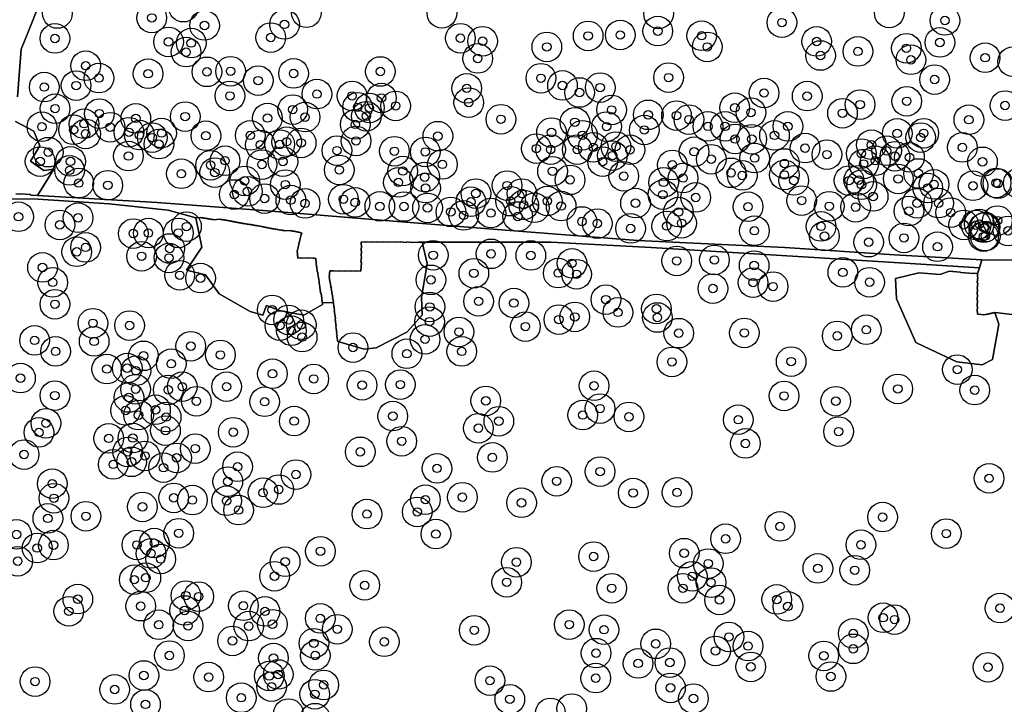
# Model space of a CAD drawing. Header units: inches. Extents: x 128668 to 131679, y 413272 to 413787.
# Tile 61 of 116: x 130219 to 130335, y 413429 to 413509. Entities that reach past the tile are written whole.
import ezdxf

# ---------------------------------------------------------------- set-up
doc = ezdxf.new("R2010")
doc.units = ezdxf.units.IN
doc.header["$MEASUREMENT"] = 0
doc.header["$PDMODE"] = 33
doc.header["$PDSIZE"] = -3
for name, color, linetype in [('Niet gedetecteerde gebieden (D-gebied) (ca. 44.659 m2)', 1, 'Continuous'), ('Significante objecten binnen onderzoeksgebied', 3, 'Continuous'), ('Veiligheidsmarge objecten d.d. 230531', 6, 'Continuous'), ('Verstoorde gebieden (C-gebied) (ca. 90.096 m2)', 40, 'Continuous'), ('Vrijgegeven gebieden (A+B gebied) (ca. 609.035 m2)', 3, 'Continuous')]:
    doc.layers.add(name, color=color, linetype=linetype)

msp = doc.modelspace()

# ---------------------------------------------------------------- linework, layer by layer
at = {"layer": 'Niet gedetecteerde gebieden (D-gebied) (ca. 44.659 m2)'}
for points in [[(130218.04, 413488.86, 0), (130218.54, 413488.82, 0), (130218.59, 413488.86, 0), (130219.79, 413488.77, 0), (130219.83, 413488.71, 0), (130220.6, 413488.65, 0), (130234.76, 413487.81, 0), (130247.76, 413486.84, 0), (130260.21, 413485.83, 0), (130274.4, 413484.69, 0), (130291.5, 413483.34, 0), (130308.85, 413482.49, 0), (130321.81, 413481.65, 0), (130332.12, 413481.07, 0), (130331.85, 413480.11, 0), (130312.94, 413481.27, 0), (130293.06, 413482.49, 0), (130281.24, 413483.13, 0), (130266.04, 413483.12, 0), (130265.84, 413483.13, 0), (130265.57, 413483.15, 0), (130265.52, 413483.11, 0), (130264.92, 413483.15, 0), (130264.86, 413483.11, 0), (130264.22, 413483.16, 0), (130264.16, 413483.11, 0), (130263.51, 413483.16, 0), (130263.46, 413483.12, 0), (130262.86, 413483.16, 0), (130262.81, 413483.12, 0), (130262.16, 413483.17, 0), (130262.11, 413483.12, 0), (130261.46, 413483.17, 0), (130261.41, 413483.13, 0), (130260.81, 413483.17, 0), (130260.75, 413483.13, 0), (130260.11, 413483.18, 0), (130260.05, 413483.13, 0), (130259.4, 413483.18, 0), (130259.35, 413483.14, 0), (130258.9, 413483.17, 0), (130258.85, 413483.13, 0), (130258.82, 413482.83, 0), (130258.87, 413482.77, 0), (130258.82, 413482.13, 0), (130258.87, 413482.07, 0), (130258.82, 413481.47, 0), (130258.87, 413481.42, 0), (130258.81, 413480.77, 0), (130258.86, 413480.72, 0), (130258.78, 413479.72, 0), (130258.28, 413479.76, 0), (130258.23, 413479.72, 0), (130257.63, 413479.76, 0), (130257.58, 413479.72, 0), (130256.93, 413479.77, 0), (130256.88, 413479.72, 0), (130256.23, 413479.77, 0), (130256.18, 413479.73, 0), (130255.58, 413479.77, 0), (130255.12, 413479.76, 0), (130255.07, 413479.01, 0), (130255.11, 413478.96, 0), (130255.09, 413478.66, 0), (130255.13, 413478.6, 0), (130255.13, 413478.5, 0), (130255.17, 413478.45, 0), (130255.16, 413478.3, 0), (130255.21, 413478.25, 0), (130255.2, 413478.15, 0), (130255.25, 413478.09, 0), (130255.23, 413477.94, 0), (130255.28, 413477.89, 0), (130255.27, 413477.79, 0), (130255.32, 413477.74, 0), (130255.31, 413477.59, 0), (130255.35, 413477.53, 0), (130255.34, 413477.38, 0), (130255.39, 413477.33, 0), (130255.37, 413477.13, 0), (130255.42, 413477.08, 0), (130255.4, 413476.93, 0), (130255.45, 413476.87, 0), (130255.44, 413476.72, 0), (130255.49, 413476.67, 0), (130255.47, 413476.47, 0), (130255.52, 413476.42, 0), (130255.5, 413476.27, 0), (130255.55, 413476.21, 0), (130255.53, 413476.01, 0), (130254.27, 413475.98, 0), (130254.22, 413476.02, 0), (130254.17, 413476.87, 0), (130254.11, 413476.92, 0), (130254.1, 413477.12, 0), (130254.05, 413477.16, 0), (130254.04, 413477.31, 0), (130253.99, 413477.36, 0), (130253.95, 413477.96, 0), (130253.9, 413478.01, 0), (130253.85, 413478.8, 0), (130253.79, 413478.85, 0), (130253.77, 413479.25, 0), (130253.72, 413479.3, 0), (130253.7, 413479.6, 0), (130253.64, 413479.64, 0), (130253.61, 413480.19, 0), (130253.56, 413480.24, 0), (130253.5, 413481.19, 0), (130253.44, 413481.23, 0), (130253.24, 413481.22, 0), (130253.19, 413481.27, 0), (130252.54, 413481.23, 0), (130252.49, 413481.27, 0), (130251.74, 413481.23, 0), (130251.69, 413481.27, 0), (130251.34, 413481.25, 0), (130251.29, 413482.1, 0), (130251.33, 413482.15, 0), (130251.33, 413482.25, 0), (130251.37, 413482.31, 0), (130251.37, 413482.41, 0), (130251.41, 413482.46, 0), (130251.41, 413482.61, 0), (130251.45, 413482.66, 0), (130251.45, 413482.76, 0), (130251.49, 413482.82, 0), (130251.48, 413482.97, 0), (130251.53, 413483.02, 0), (130251.52, 413483.12, 0), (130251.57, 413483.17, 0), (130251.56, 413483.27, 0), (130251.61, 413483.32, 0), (130251.6, 413483.42, 0), (130251.65, 413483.48, 0), (130251.64, 413483.63, 0), (130251.69, 413483.68, 0), (130251.68, 413483.78, 0), (130251.73, 413483.83, 0), (130251.72, 413483.93, 0), (130251.77, 413483.98, 0), (130251.76, 413484.08, 0), (130251.81, 413484.14, 0), (130251.81, 413484.19, 0), (130251.75, 413484.23, 0), (130251.7, 413484.23, 0), (130251.65, 413484.28, 0), (130251.55, 413484.27, 0), (130251.5, 413484.32, 0), (130251.35, 413484.31, 0), (130251.3, 413484.36, 0), (130251.2, 413484.35, 0), (130251.14, 413484.4, 0), (130250.99, 413484.39, 0), (130250.94, 413484.43, 0), (130250.74, 413484.42, 0), (130250.69, 413484.47, 0), (130250.54, 413484.46, 0), (130250.49, 413484.51, 0), (130249.79, 413484.46, 0), (130249.73, 413484.51, 0), (130249.58, 413484.5, 0), (130249.53, 413484.55, 0), (130249.38, 413484.54, 0), (130249.33, 413484.58, 0), (130249.18, 413484.57, 0), (130249.13, 413484.62, 0), (130248.98, 413484.61, 0), (130248.92, 413484.66, 0), (130248.77, 413484.65, 0), (130248.72, 413484.7, 0), (130248.57, 413484.69, 0), (130248.52, 413484.73, 0), (130248.37, 413484.72, 0), (130248.31, 413484.77, 0), (130248.17, 413484.76, 0), (130248.11, 413484.81, 0), (130247.96, 413484.8, 0), (130247.91, 413484.85, 0), (130247.76, 413484.84, 0), (130247.71, 413484.88, 0), (130247.58, 413484.88, 0), (130247.55, 413484.88, 0), (130247.5, 413484.92, 0), (130247.4, 413484.91, 0), (130247.33, 413484.93, 0), (130247.3, 413484.96, 0), (130247.23, 413484.95, 0), (130247.12, 413484.98, 0), (130247.1, 413485, 0), (130247.05, 413484.99, 0), (130246.91, 413485.02, 0), (130246.9, 413485.03, 0), (130246.87, 413485.03, 0), (130246.69, 413485.07, 0), (130246.54, 413485.06, 0), (130246.49, 413485.11, 0), (130246.29, 413485.1, 0), (130246.24, 413485.14, 0), (130246.09, 413485.13, 0), (130246.04, 413485.18, 0), (130245.89, 413485.17, 0), (130245.83, 413485.22, 0), (130245.63, 413485.21, 0), (130245.58, 413485.25, 0), (130245.43, 413485.24, 0), (130245.38, 413485.29, 0), (130245.23, 413485.28, 0), (130245.17, 413485.33, 0), (130245.02, 413485.32, 0), (130244.97, 413485.36, 0), (130244.82, 413485.36, 0), (130244.77, 413485.4, 0), (130244.62, 413485.39, 0), (130244.57, 413485.44, 0), (130244.42, 413485.43, 0), (130244.36, 413485.48, 0), (130244.21, 413485.47, 0), (130244.16, 413485.51, 0), (130244.01, 413485.5, 0), (130243.96, 413485.55, 0), (130243.81, 413485.54, 0), (130243.76, 413485.59, 0), (130243.61, 413485.58, 0), (130243.55, 413485.63, 0), (130243.4, 413485.62, 0), (130243.35, 413485.66, 0), (130243.2, 413485.65, 0), (130243.15, 413485.7, 0), (130243, 413485.69, 0), (130242.94, 413485.74, 0), (130242.74, 413485.73, 0), (130242.69, 413485.77, 0), (130242.49, 413485.76, 0), (130242.44, 413485.81, 0), (130242.24, 413485.8, 0), (130242.19, 413485.84, 0), (130241.34, 413485.79, 0), (130241.29, 413485.84, 0), (130241.14, 413485.83, 0), (130241.08, 413485.87, 0), (130240.93, 413485.86, 0), (130240.88, 413485.91, 0), (130240.73, 413485.9, 0), (130240.68, 413485.95, 0), (130240.48, 413485.94, 0), (130240.42, 413485.98, 0), (130240.23, 413485.97, 0), (130240.17, 413486.02, 0), (130239.97, 413486, 0), (130239.92, 413486.05, 0), (130239.33, 413486.01, 0), (130236.04, 413486.92, 0), (130229.07, 413487.68, 0), (130220.71, 413488.22, 0), (130212.91, 413488.24, 0)], [(130335.7, 413474.6, 0), (130333.67, 413474.83, 0), (130333.62, 413474.83, 0), (130333.57, 413474.78, 0), (130333.42, 413474.8, 0), (130333.37, 413474.75, 0), (130333.27, 413474.76, 0), (130333.21, 413474.71, 0), (130333.06, 413474.72, 0), (130333.01, 413474.68, 0), (130332.91, 413474.68, 0), (130332.86, 413474.64, 0), (130332.71, 413474.65, 0), (130332.65, 413474.6, 0), (130332.55, 413474.61, 0), (130332.5, 413474.57, 0), (130331.6, 413474.64, 0), (130331.62, 413474.89, 0), (130331.58, 413474.94, 0), (130331.62, 413475.54, 0), (130331.58, 413475.59, 0), (130331.63, 413476.24, 0), (130331.58, 413476.29, 0), (130331.63, 413476.94, 0), (130331.59, 413476.99, 0), (130331.63, 413477.59, 0), (130331.59, 413477.65, 0), (130331.64, 413478.29, 0), (130331.59, 413478.35, 0), (130331.64, 413479, 0), (130331.6, 413479.05, 0), (130331.62, 413479.4, 0), (130332.12, 413481.07, 0), (130340.12, 413480.96, 0)]]:
    msp.add_polyline3d(points, dxfattribs=at)
at = {"layer": 'Significante objecten binnen onderzoeksgebied'}
for p in [(130234.11, 413509.63), (130308.52, 413509.07), (130327.77, 413509.33), (130240.34, 413508.74), (130249.79, 413508.86), (130293.86, 413508.07), (130222.68, 413507.2), (130236.09, 413506.8), (130248.16, 413507.31), (130270.55, 413507.23), (130273.18, 413506.88), (130285.64, 413507.5), (130289.43, 413507.61), (130299.04, 413507.53), (130312.62, 413506.85), (130327.17, 413506.73), (130238.16, 413505.59), (130238.77, 413506.66), (130280.76, 413506.2), (130299.7, 413506.2), (130317.49, 413505.67), (130323.21, 413506.04), (130272.6, 413504.84), (130313.08, 413505.19), (130323.75, 413504.68), (130332.51, 413504.93), (130226.31, 413503.98), (130240.63, 413503.26), (130243.42, 413503.33), (130261.1, 413503.3), (130227.87, 413502.52), (130233.68, 413503.04), (130246.68, 413502.22), (130250.86, 413503.07), (130280.06, 413502.5), (130295.14, 413502.58), (130326.55, 413502.35), (130221.42, 413501.46), (130225.18, 413501.63), (130271.3, 413501.31), (130282.61, 413501.65), (130287.06, 413501.4), (130243.34, 413500.41), (130253.61, 413500.63), (130257.76, 413500.41), (130261.23, 413500.17), (130284.62, 413500.82), (130306.41, 413500.76), (130311.5, 413500.39), (130323.25, 413499.78), (130222.69, 413498.91), (130250.75, 413498.8), (130258.42, 413499.07), (130259.81, 413498.99), (130262.91, 413499.23), (130271.54, 413499.63), (130288.41, 413498.76), (130302.95, 413499.02), (130317.75, 413499.39), (130334.86, 413499.28), (130227.93, 413498.32), (130232.23, 413497.76), (130238.06, 413497.97), (130247.77, 413497.8), (130252.21, 413497.91), (130259.45, 413498.02), (130275.34, 413497.66), (130292.73, 413498.18), (130296.07, 413498.09), (130297.54, 413497.62), (130304.86, 413498.44), (130315.67, 413498.36), (130330.59, 413497.6), (130221.14, 413496.78), (130224.88, 413496.42), (130226.11, 413497.13), (130229.19, 413496.71), (130258.14, 413497.05), (130284.07, 413497.3), (130287.82, 413496.79), (130292.27, 413496.39), (130299.78, 413496.81), (130301.82, 413496.82), (130309.22, 413496.81), (130226.3, 413495.93), (130231.42, 413496.12), (130232.65, 413495.79), (130234.16, 413495.49), (130235.27, 413496.03), (130240.5, 413495.71), (130245.74, 413495.75), (130258.23, 413495.1), (130267.89, 413495.66), (130281.31, 413496.09), (130284.97, 413495.77), (130302.98, 413495.32), (130304.96, 413495.3), (130307.64, 413495.75), (130322.13, 413495.99), (130324.9, 413495.5), (130325.26, 413496), (130234.96, 413494.72), (130246.93, 413494.63), (130249.22, 413494.67), (130250.04, 413495), (130251.75, 413494.86), (130255.98, 413493.95), (130279.52, 413494.19), (130281.21, 413494.08), (130284.35, 413494.07), (130286.24, 413494.34), (130288.92, 413494.43), (130290.58, 413494.05), (130311.25, 413494.25), (130319.09, 413494.65), (130320.88, 413493.93), (130329.83, 413494.33), (130221.89, 413493.77), (130231.36, 413493.31), (130242.76, 413492.76), (130262.76, 413493.88), (130266.41, 413493.8), (130288.51, 413493.36), (130298.15, 413493.82), (130300.18, 413492.94), (130305.29, 413493.07), (130313.83, 413493.48), (130317.89, 413493.6), (130319.54, 413492.76), (130321.86, 413493.29), (130323.58, 413493.16), (130220.93, 413492.66), (130224.41, 413491.62), (130224.52, 413492.68), (130241.06, 413492.23), (130247.12, 413492.31), (130249.6, 413492.66), (130256.25, 413491.67), (130268.43, 413492.33), (130287.35, 413492.65), (130295.58, 413492.27), (130308.81, 413492.43), (130318.17, 413492.38), (130332.2, 413492.63), (130237.6, 413491.22), (130241.55, 413491.36), (130263.75, 413491.54), (130266.34, 413490.82), (130281.43, 413491.51), (130283.5, 413490.5), (130289.84, 413490.93), (130296.84, 413490.71), (130302.51, 413491.33), (130303.84, 413491.02), (130308.81, 413491.08), (130309.92, 413490.43), (130316.45, 413490.41), (130317.59, 413490.46), (130322.25, 413490.61), (130324.65, 413491.25), (130225.49, 413490.12), (130228.92, 413489.86), (130245.09, 413490.38), (130249.88, 413489.94), (130263.23, 413490.2), (130266.44, 413489.52), (130276.07, 413489.82), (130294.54, 413490.2), (130317.92, 413489.92), (130325.73, 413489.54), (130326.48, 413489.96), (130331.08, 413489.8), (130333.8, 413490.13), (130334.02, 413490.07), (130243.85, 413488.77), (130245.4, 413489.13), (130247.43, 413488.29), (130250.53, 413488.11), (130256.74, 413488.21), (130272.38, 413488.88), (130277.82, 413488.88), (130294.46, 413488.75), (130298.34, 413488.42), (130319.29, 413488.54), (130252.21, 413487.72), (130258.12, 413487.84), (130261.04, 413487.37), (130263.89, 413487.35), (130266.67, 413487.19), (130271.8, 413487.92), (130276.48, 413487.98), (130278.02, 413487.54), (130279.29, 413487.2), (130280.81, 413488), (130282.45, 413487.4), (130291.23, 413487.75), (130304.52, 413487.33), (130310.85, 413488.05), (130314.11, 413487.38), (130317.22, 413487.27), (130324.48, 413487.74), (130327.02, 413487.75), (130218.38, 413486.14), (130225.41, 413486.02), (130269.43, 413486.71), (130270.94, 413486.3), (130274.16, 413486.58), (130277.33, 413486.17), (130296.3, 413486.7), (130323.51, 413486.81), (130328.45, 413486.63), (130223.26, 413485.18), (130238.21, 413484.98), (130284.9, 413485.58), (130286.72, 413485.34), (130290.65, 413484.76), (130294.92, 413485.04), (130296.67, 413485.37), (130313.14, 413485), (130329.99, 413485.18), (130331.44, 413485.15), (130331.82, 413485.27), (130332.36, 413484.84), (130332.5, 413484.91), (130333.97, 413485.69), (130231.93, 413484.16), (130233.71, 413484.22), (130237.25, 413484.23), (130305.27, 413484.49), (130313.54, 413483.85), (130322.93, 413483.64), (130332.32, 413483.8), (130332.53, 413483.86), (130335.22, 413484.47), (130226.3, 413482.52), (130236.23, 413482.39), (130318.76, 413483.14), (130326.89, 413482.6), (130225.25, 413482), (130232.91, 413481.47), (130236.14, 413481.27), (130267.34, 413481.59), (130274.17, 413481.76), (130278.87, 413481.57), (130221.21, 413480.15), (130283.73, 413480.64), (130296.1, 413480.92), (130300.54, 413481.04), (130305.24, 413480.38), (130237.41, 413479.23), (130239.87, 413478.89), (130272.14, 413479.46), (130282.11, 413479.49), (130284.27, 413479.35), (130315.71, 413479.57), (130222.41, 413478.39), (130267.07, 413478.69), (130300.37, 413477.66), (130305.11, 413478.36), (130307.47, 413477.89), (130318.87, 413478.41), (130222.68, 413475.8), (130266.95, 413475.49), (130272.7, 413476.15), (130276.87, 413475.95), (130287.73, 413476.35), (130248.33, 413475.14), (130284.06, 413474.31), (130289.16, 413474.84), (130293.7, 413475.26), (130293.81, 413474.24), (130227.16, 413473.56), (130231.49, 413473.29), (130249.24, 413473.28), (130250.26, 413473.96), (130251.76, 413473.38), (130266.91, 413473.75), (130278.23, 413473.16), (130282.18, 413473.99), (130250.6, 413472.68), (130251.87, 413471.93), (130270.38, 413472.53), (130296.33, 413472.39), (130304.08, 413472.42), (130315.05, 413472.07), (130318.48, 413472.8), (130220.28, 413471.54), (130227.31, 413471.42), (130238.72, 413470.85), (130257.87, 413470.69), (130266.38, 413471.66), (130222.76, 413470.24), (130233.13, 413469.71), (130242.21, 413469.82), (130264.23, 413469.96), (130270.71, 413470.24), (130236.41, 413468.78), (130295.53, 413468.99), (130309.61, 413469.03), (130228.8, 413468.15), (130231.21, 413468.26), (130232.24, 413467.95), (130248.36, 413467.6), (130329.23, 413468.08), (130218.61, 413467.08), (130237.71, 413466.07), (130242.95, 413466.07), (130253.23, 413466.98), (130258.95, 413466.24), (130263.46, 413466.31), (130286.33, 413466.17), (130222.67, 413465.01), (130232.2, 413465.77), (130236.06, 413465.69), (130308.77, 413464.97), (130322.2, 413465.8), (130331.28, 413465.66), (130231.41, 413464.79), (130239.38, 413464.34), (130247.44, 413464.29), (130273.55, 413464.39), (130314.88, 413464.35), (130231.02, 413463.26), (130232.55, 413462.71), (130234.55, 413463.34), (130262.57, 413462.59), (130285, 413462.72), (130287.04, 413463.48), (130221.62, 413461.74), (130235.81, 413462.48), (130250.93, 413462.01), (130275.09, 413461.99), (130290.45, 413462.5), (130303.36, 413462.17), (130220.79, 413460.67), (130235.73, 413460.88), (130243.73, 413460.69), (130272.68, 413461.16), (130315.21, 413460.76), (130229.03, 413459.96), (130231.88, 413460), (130263.62, 413459.62), (130304.2, 413459.36), (130219.03, 413458.05), (130231.27, 413458.36), (130233.3, 413457.89), (130239.25, 413458.75), (130258.73, 413458.37), (130229.57, 413456.89), (130231.72, 413457.19), (130237.05, 413457.66), (130274.33, 413457.71), (130235.5, 413456.5), (130244.25, 413456.61), (130251.13, 413455.69), (130267.79, 413456.42), (130287.05, 413456.04), (130222.36, 413454.61), (130243.09, 413454.86), (130281.92, 413454.89), (130332.98, 413455.24), (130247.25, 413453.54), (130249.1, 413453.92), (130290.96, 413453.51), (130296.13, 413453.58), (130222.56, 413452.89), (130236.7, 413452.93), (130238.91, 413452.67), (130242.95, 413452.59), (130266.42, 413452.72), (130270.79, 413453.01), (130277.77, 413452.35), (130233.01, 413451.87), (130244.36, 413451.49), (130259.52, 413451.02), (130265.46, 413451.27), (130221.84, 413450.51), (130226.34, 413450.76), (130320.41, 413450.66), (130218.15, 413448.61), (130237.29, 413448.75), (130267.66, 413448.66), (130308.3, 413449.56), (130327.92, 413448.71), (130234.41, 413447.6), (130301.87, 413448.1), (130317.85, 413447.39), (130220.58, 413447), (130222.5, 413447.35), (130232.36, 413447.37), (130234.03, 413446.37), (130254.03, 413446.62), (130296.98, 413446.4), (130218.28, 413445.45), (130235.17, 413445.71), (130249.86, 413445.39), (130277.16, 413445.33), (130286.28, 413446), (130299.82, 413445.17), (130312.76, 413444.6), (130317.11, 413444.38), (130232.05, 413443.27), (130233.41, 413443.5), (130248.61, 413443.68), (130276.02, 413442.96), (130297.93, 413443.67), (130300.15, 413442.92), (130259.26, 413442.6), (130288.42, 413442.25), (130296.83, 413442.25), (130225.38, 413440.97), (130238.14, 413441.39), (130239.65, 413441.27), (130301.15, 413440.87), (130307.91, 413440.93), (130224.31, 413439.53), (130232.81, 413440.14), (130237.98, 413439.63), (130244.93, 413440.19), (130247.48, 413439.52), (130309.22, 413440.11), (130334.27, 413439.91), (130254.01, 413438.7), (130320.47, 413438.77), (130321.82, 413438.55), (130234.93, 413437.95), (130238.4, 413437.8), (130245.56, 413437.78), (130248.36, 413438.01), (130256.02, 413437.41), (130272.19, 413437.29), (130283.41, 413437.96), (130287.51, 413437.36), (130316.94, 413436.92), (130243.65, 413436.04), (130261.57, 413435.93), (130302.26, 413436.5), (130253.25, 413435.76), (130293.62, 413435.69), (130300.68, 413434.85), (130304.52, 413435.43), (130316.94, 413435.1), (130236.19, 413434.31), (130248.48, 413434.01), (130253.42, 413434.32), (130286.57, 413434.59), (130295.29, 413433.48), (130313.46, 413434.27), (130291.54, 413433.38), (130304.84, 413432.97), (130332.85, 413432.93), (130220.33, 413431.23), (130233.18, 413431.95), (130240.83, 413431.76), (130247.98, 413431.89), (130249.04, 413432.07), (130274.04, 413431.34), (130286.53, 413431.64), (130314.3, 413431.83), (130229.73, 413430.3), (130248.26, 413430.63), (130254.41, 413430.84), (130295.36, 413430.49), (130244.68, 413429.32), (130253.36, 413429.73), (130276.39, 413429.14), (130298.07, 413429.23), (130233.37, 413428.54)]:
    msp.add_point(p, dxfattribs=at)
at = {"layer": 'Veiligheidsmarge objecten d.d. 230531', "color": 6, "linetype": 'Continuous', "lineweight": 25}
for centre in [(130222.97, 413510.15), (130237.84, 413510.9), (130252.36, 413510.24), (130268.37, 413510.18), (130293.95, 413510.1), (130321.19, 413510.22), (130234.11, 413509.63), (130308.52, 413509.07), (130327.77, 413509.33), (130240.34, 413508.74), (130249.79, 413508.86), (130293.86, 413508.07), (130222.68, 413507.2), (130236.09, 413506.8), (130238.77, 413506.66), (130248.16, 413507.31), (130270.55, 413507.23), (130273.18, 413506.88), (130285.64, 413507.5), (130289.43, 413507.61), (130299.04, 413507.53), (130312.62, 413506.85), (130327.17, 413506.73), (130238.16, 413505.59), (130280.76, 413506.2), (130299.7, 413506.2), (130317.49, 413505.67), (130323.21, 413506.04), (130272.6, 413504.84), (130313.08, 413505.19), (130323.75, 413504.68), (130332.51, 413504.93), (130335.77, 413504.46), (130226.31, 413503.98), (130240.63, 413503.26), (130243.42, 413503.33), (130261.1, 413503.3), (130227.87, 413502.52), (130233.68, 413503.04), (130246.68, 413502.22), (130250.86, 413503.07), (130280.06, 413502.5), (130295.14, 413502.58), (130326.55, 413502.35), (130221.42, 413501.46), (130225.18, 413501.63), (130271.3, 413501.31), (130282.61, 413501.65), (130284.62, 413500.82), (130287.06, 413501.4), (130243.34, 413500.41), (130253.61, 413500.63), (130257.76, 413500.41), (130261.23, 413500.17), (130271.54, 413499.63), (130306.41, 413500.76), (130311.5, 413500.39), (130323.25, 413499.78), (130222.69, 413498.91), (130250.75, 413498.8), (130258.42, 413499.07), (130259.81, 413498.99), (130262.91, 413499.23), (130288.41, 413498.76), (130302.95, 413499.02), (130317.75, 413499.39), (130334.86, 413499.28), (130227.93, 413498.32), (130232.23, 413497.76), (130238.06, 413497.97), (130247.77, 413497.8), (130252.21, 413497.91), (130259.45, 413498.02), (130275.34, 413497.66), (130284.07, 413497.3), (130292.73, 413498.18), (130296.07, 413498.09), (130297.54, 413497.62), (130304.86, 413498.44), (130315.67, 413498.36), (130330.59, 413497.6), (130221.14, 413496.78), (130224.88, 413496.42), (130226.11, 413497.13), (130229.19, 413496.71), (130258.14, 413497.05), (130287.82, 413496.79), (130292.27, 413496.39), (130299.78, 413496.81), (130301.82, 413496.82), (130309.22, 413496.81), (130226.3, 413495.93), (130231.42, 413496.12), (130232.65, 413495.79), (130234.16, 413495.49), (130235.27, 413496.03), (130240.5, 413495.71), (130245.74, 413495.75), (130250.04, 413495), (130258.23, 413495.1), (130267.89, 413495.66), (130281.31, 413496.09), (130284.97, 413495.77), (130302.98, 413495.32), (130304.96, 413495.3), (130307.64, 413495.75), (130322.13, 413495.99), (130324.9, 413495.5), (130325.26, 413496), (130234.96, 413494.72), (130246.93, 413494.63), (130249.22, 413494.67), (130251.75, 413494.86), (130255.98, 413493.95), (130262.76, 413493.88), (130279.52, 413494.19), (130281.21, 413494.08), (130284.35, 413494.07), (130286.24, 413494.34), (130288.92, 413494.43), (130290.58, 413494.05), (130298.15, 413493.82), (130311.25, 413494.25), (130319.09, 413494.65), (130320.88, 413493.93), (130329.83, 413494.33), (130220.93, 413492.66), (130221.89, 413493.77), (130224.52, 413492.68), (130231.36, 413493.31), (130242.76, 413492.76), (130249.6, 413492.66), (130266.41, 413493.8), (130287.35, 413492.65), (130288.51, 413493.36), (130300.18, 413492.94), (130305.29, 413493.07), (130313.83, 413493.48), (130317.89, 413493.6), (130319.54, 413492.76), (130321.86, 413493.29), (130323.58, 413493.16), (130224.41, 413491.62), (130241.06, 413492.23), (130247.12, 413492.31), (130256.25, 413491.67), (130263.75, 413491.54), (130268.43, 413492.33), (130281.43, 413491.51), (130295.58, 413492.27), (130308.81, 413492.43), (130318.17, 413492.38), (130332.2, 413492.63), (130237.6, 413491.22), (130241.55, 413491.36), (130245.09, 413490.38), (130266.34, 413490.82), (130283.5, 413490.5), (130289.84, 413490.93), (130296.84, 413490.71), (130302.51, 413491.33), (130303.84, 413491.02), (130308.81, 413491.08), (130309.92, 413490.43), (130316.45, 413490.41), (130317.59, 413490.46), (130322.25, 413490.61), (130324.65, 413491.25), (130225.49, 413490.12), (130228.92, 413489.86), (130249.88, 413489.94), (130263.23, 413490.2), (130266.44, 413489.52), (130276.07, 413489.82), (130294.54, 413490.2), (130317.92, 413489.92), (130325.73, 413489.54), (130326.48, 413489.96), (130331.08, 413489.8), (130333.8, 413490.13), (130334.02, 413490.07), (130336.43, 413490.1), (130243.85, 413488.77), (130245.4, 413489.13), (130247.43, 413488.29), (130250.53, 413488.11), (130256.74, 413488.21), (130272.38, 413488.88), (130277.82, 413488.88), (130280.81, 413488), (130294.46, 413488.75), (130298.34, 413488.42), (130310.85, 413488.05), (130319.29, 413488.54), (130252.21, 413487.72), (130258.12, 413487.84), (130261.04, 413487.37), (130263.89, 413487.35), (130266.67, 413487.19), (130271.8, 413487.92), (130276.48, 413487.98), (130278.02, 413487.54), (130279.29, 413487.2), (130282.45, 413487.4), (130291.23, 413487.75), (130304.52, 413487.33), (130314.11, 413487.38), (130317.22, 413487.27), (130324.48, 413487.74), (130327.02, 413487.75), (130218.38, 413486.14), (130225.41, 413486.02), (130269.43, 413486.71), (130270.94, 413486.3), (130274.16, 413486.58), (130277.33, 413486.17), (130296.3, 413486.7), (130323.51, 413486.81), (130328.45, 413486.63), (130333.97, 413485.69), (130223.26, 413485.18), (130238.21, 413484.98), (130284.9, 413485.58), (130286.72, 413485.34), (130290.65, 413484.76), (130294.92, 413485.04), (130296.67, 413485.37), (130313.14, 413485), (130329.99, 413485.18), (130331.44, 413485.15), (130331.82, 413485.27), (130332.36, 413484.84), (130332.5, 413484.91), (130231.93, 413484.16), (130233.71, 413484.22), (130237.25, 413484.23), (130305.27, 413484.49), (130313.54, 413483.85), (130322.93, 413483.64), (130332.32, 413483.8), (130332.53, 413483.86), (130335.22, 413484.47), (130226.3, 413482.52), (130236.23, 413482.39), (130318.76, 413483.14), (130326.89, 413482.6), (130225.25, 413482), (130232.91, 413481.47), (130236.14, 413481.27), (130267.34, 413481.59), (130274.17, 413481.76), (130278.87, 413481.57), (130300.54, 413481.04), (130221.21, 413480.15), (130283.73, 413480.64), (130296.1, 413480.92), (130305.24, 413480.38), (130237.41, 413479.23), (130239.87, 413478.89), (130267.07, 413478.69), (130272.14, 413479.46), (130282.11, 413479.49), (130284.27, 413479.35), (130315.71, 413479.57), (130222.41, 413478.39), (130300.37, 413477.66), (130305.11, 413478.36), (130307.47, 413477.89), (130318.87, 413478.41), (130222.68, 413475.8), (130266.95, 413475.49), (130272.7, 413476.15), (130276.87, 413475.95), (130287.73, 413476.35), (130293.7, 413475.26), (130248.33, 413475.14), (130284.06, 413474.31), (130289.16, 413474.84), (130293.81, 413474.24), (130227.16, 413473.56), (130231.49, 413473.29), (130249.24, 413473.28), (130250.26, 413473.96), (130251.76, 413473.38), (130266.91, 413473.75), (130278.23, 413473.16), (130282.18, 413473.99), (130250.6, 413472.68), (130251.87, 413471.93), (130270.38, 413472.53), (130296.33, 413472.39), (130304.08, 413472.42), (130315.05, 413472.07), (130318.48, 413472.8), (130220.28, 413471.54), (130227.31, 413471.42), (130238.72, 413470.85), (130257.87, 413470.69), (130266.38, 413471.66), (130222.76, 413470.24), (130233.13, 413469.71), (130242.21, 413469.82), (130264.23, 413469.96), (130270.71, 413470.24), (130231.21, 413468.26), (130236.41, 413468.78), (130295.53, 413468.99), (130309.61, 413469.03), (130218.61, 413467.08), (130228.8, 413468.15), (130232.24, 413467.95), (130248.36, 413467.6), (130329.23, 413468.08), (130237.71, 413466.07), (130242.95, 413466.07), (130253.23, 413466.98), (130258.95, 413466.24), (130263.46, 413466.31), (130286.33, 413466.17), (130222.67, 413465.01), (130231.41, 413464.79), (130232.2, 413465.77), (130236.06, 413465.69), (130308.77, 413464.97), (130322.2, 413465.8), (130331.28, 413465.66), (130239.38, 413464.34), (130247.44, 413464.29), (130273.55, 413464.39), (130314.88, 413464.35), (130231.02, 413463.26), (130232.55, 413462.71), (130234.55, 413463.34), (130235.81, 413462.48), (130262.57, 413462.59), (130285, 413462.72), (130287.04, 413463.48), (130290.45, 413462.5), (130221.62, 413461.74), (130250.93, 413462.01), (130275.09, 413461.99), (130303.36, 413462.17), (130220.79, 413460.67), (130235.73, 413460.88), (130243.73, 413460.69), (130272.68, 413461.16), (130315.21, 413460.76), (130229.03, 413459.96), (130231.88, 413460), (130263.62, 413459.62), (130304.2, 413459.36), (130219.03, 413458.05), (130231.27, 413458.36), (130233.3, 413457.89), (130239.25, 413458.75), (130258.73, 413458.37), (130229.57, 413456.89), (130231.72, 413457.19), (130237.05, 413457.66), (130244.25, 413456.61), (130274.33, 413457.71), (130235.5, 413456.5), (130251.13, 413455.69), (130267.79, 413456.42), (130287.05, 413456.04), (130222.36, 413454.61), (130243.09, 413454.86), (130281.92, 413454.89), (130332.98, 413455.24), (130247.25, 413453.54), (130249.1, 413453.92), (130290.96, 413453.51), (130296.13, 413453.58), (130222.56, 413452.89), (130236.7, 413452.93), (130238.91, 413452.67), (130242.95, 413452.59), (130266.42, 413452.72), (130270.79, 413453.01), (130277.77, 413452.35), (130233.01, 413451.87), (130244.36, 413451.49), (130259.52, 413451.02), (130265.46, 413451.27), (130221.84, 413450.51), (130226.34, 413450.76), (130320.41, 413450.66), (130218.15, 413448.61), (130237.29, 413448.75), (130267.66, 413448.66), (130308.3, 413449.56), (130327.92, 413448.71), (130222.5, 413447.35), (130232.36, 413447.37), (130234.41, 413447.6), (130301.87, 413448.1), (130317.85, 413447.39), (130220.58, 413447), (130234.03, 413446.37), (130254.03, 413446.62), (130296.98, 413446.4), (130218.28, 413445.45), (130235.17, 413445.71), (130249.86, 413445.39), (130277.16, 413445.33), (130286.28, 413446), (130299.82, 413445.17), (130312.76, 413444.6), (130317.11, 413444.38), (130232.05, 413443.27), (130233.41, 413443.5), (130248.61, 413443.68), (130276.02, 413442.96), (130297.93, 413443.67), (130300.15, 413442.92), (130259.26, 413442.6), (130288.42, 413442.25), (130296.83, 413442.25), (130225.38, 413440.97), (130238.14, 413441.39), (130239.65, 413441.27), (130301.15, 413440.87), (130307.91, 413440.93), (130224.31, 413439.53), (130232.81, 413440.14), (130237.98, 413439.63), (130244.93, 413440.19), (130247.48, 413439.52), (130309.22, 413440.11), (130334.27, 413439.91), (130248.36, 413438.01), (130254.01, 413438.7), (130320.47, 413438.77), (130321.82, 413438.55), (130234.93, 413437.95), (130238.4, 413437.8), (130245.56, 413437.78), (130256.02, 413437.41), (130272.19, 413437.29), (130283.41, 413437.96), (130287.51, 413437.36), (130316.94, 413436.92), (130243.65, 413436.04), (130253.25, 413435.76), (130261.57, 413435.93), (130293.62, 413435.69), (130302.26, 413436.5), (130286.57, 413434.59), (130300.68, 413434.85), (130304.52, 413435.43), (130316.94, 413435.1), (130236.19, 413434.31), (130248.48, 413434.01), (130253.42, 413434.32), (130291.54, 413433.38), (130295.29, 413433.48), (130313.46, 413434.27), (130304.84, 413432.97), (130332.85, 413432.93), (130220.33, 413431.23), (130233.18, 413431.95), (130240.83, 413431.76), (130247.98, 413431.89), (130249.04, 413432.07), (130274.04, 413431.34), (130286.53, 413431.64), (130314.3, 413431.83), (130229.73, 413430.3), (130248.26, 413430.63), (130254.41, 413430.84), (130295.36, 413430.49), (130244.68, 413429.32), (130253.36, 413429.73), (130276.39, 413429.14), (130298.07, 413429.23), (130233.37, 413428.54), (130281.18, 413427.53), (130283.7, 413428.04), (130250.25, 413427.45), (130253.39, 413426.91)]:
    msp.add_circle(centre, 1.75, dxfattribs=at)
at = {"layer": 'Verstoorde gebieden (C-gebied) (ca. 90.096 m2)'}
for points in [[(130217.42, 413527.48), (130221.14, 413521.49), (130222.04, 413520.72), (130223.36, 413517.44), (130221.99, 413514.05), (130220.95, 413511.51), (130219.39, 413507.67), (130218.68, 413505.92), (130218.25, 413500.32)], [(130218.03, 413497.41), (130220.2, 413496.24), (130220.89, 413494.53), (130219.81, 413492.7), (130221.36, 413491.62), (130222.54, 413491.77), (130220.6, 413488.65), (130219.83, 413488.71), (130219.79, 413488.77), (130218.59, 413488.86), (130218.54, 413488.82), (130218.04, 413488.86)]]:
    msp.add_lwpolyline(points, dxfattribs=at)
for points in [[(130247.76, 413484.84), (130247.91, 413484.85), (130247.96, 413484.8), (130248.11, 413484.81), (130248.17, 413484.76), (130248.31, 413484.77), (130248.37, 413484.72), (130248.52, 413484.73), (130248.57, 413484.69), (130248.72, 413484.7), (130248.77, 413484.65), (130248.92, 413484.66), (130248.98, 413484.61), (130249.13, 413484.62), (130249.18, 413484.57), (130249.33, 413484.58), (130249.38, 413484.54), (130249.53, 413484.55), (130249.58, 413484.5), (130249.73, 413484.51), (130249.79, 413484.46), (130250.49, 413484.51), (130250.54, 413484.46), (130250.69, 413484.47), (130250.74, 413484.42), (130250.94, 413484.43), (130250.99, 413484.39), (130251.14, 413484.4), (130251.2, 413484.35), (130251.3, 413484.36), (130251.35, 413484.31), (130251.5, 413484.32), (130251.55, 413484.27), (130251.65, 413484.28), (130251.7, 413484.23), (130251.75, 413484.23), (130251.81, 413484.19), (130251.81, 413484.14), (130251.76, 413484.08), (130251.77, 413483.98), (130251.72, 413483.93), (130251.73, 413483.83), (130251.68, 413483.78), (130251.69, 413483.68), (130251.64, 413483.63), (130251.65, 413483.48), (130251.6, 413483.42), (130251.61, 413483.32), (130251.56, 413483.27), (130251.57, 413483.17), (130251.52, 413483.12), (130251.53, 413483.02), (130251.48, 413482.97), (130251.49, 413482.82), (130251.45, 413482.76), (130251.45, 413482.66), (130251.41, 413482.61), (130251.41, 413482.46), (130251.37, 413482.41), (130251.37, 413482.31), (130251.33, 413482.25), (130251.33, 413482.15), (130251.29, 413482.1), (130251.34, 413481.25), (130251.69, 413481.27), (130251.74, 413481.23), (130252.49, 413481.27), (130252.54, 413481.23), (130253.19, 413481.27), (130253.24, 413481.22), (130253.44, 413481.23), (130253.5, 413481.19), (130253.56, 413480.24), (130253.61, 413480.19), (130253.64, 413479.64), (130253.7, 413479.6), (130253.72, 413479.3), (130253.77, 413479.25), (130253.79, 413478.85), (130253.85, 413478.8), (130253.9, 413478.01), (130253.95, 413477.96), (130253.99, 413477.36), (130254.04, 413477.31), (130254.05, 413477.16), (130254.1, 413477.12), (130254.11, 413476.92), (130254.17, 413476.87), (130254.22, 413476.02), (130254.27, 413475.98), (130254.28, 413475.79), (130252.05, 413474.53), (130249.19, 413475.05), (130247.65, 413475.65), (130247.24, 413474.53), (130245.73, 413474.96), (130242.06, 413477.02), (130240.46, 413479.28), (130238.2, 413479.83), (130240.01, 413482.55), (130239.33, 413486.01), (130239.92, 413486.05), (130239.97, 413486), (130240.17, 413486.02), (130240.23, 413485.97), (130240.42, 413485.98), (130240.48, 413485.94), (130240.68, 413485.95), (130240.73, 413485.9), (130240.88, 413485.91), (130240.93, 413485.86), (130241.08, 413485.87), (130241.14, 413485.83), (130241.29, 413485.84), (130241.34, 413485.79), (130242.19, 413485.84), (130242.24, 413485.8), (130242.44, 413485.81), (130242.49, 413485.76), (130242.69, 413485.77), (130242.74, 413485.73), (130242.94, 413485.74), (130243, 413485.69), (130243.15, 413485.7), (130243.2, 413485.65), (130243.35, 413485.66), (130243.4, 413485.62), (130243.55, 413485.63), (130243.61, 413485.58), (130243.76, 413485.59), (130243.81, 413485.54), (130243.96, 413485.55), (130244.01, 413485.5), (130244.16, 413485.51), (130244.21, 413485.47), (130244.36, 413485.48), (130244.42, 413485.43), (130244.57, 413485.44), (130244.62, 413485.39), (130244.77, 413485.4), (130244.82, 413485.36), (130244.97, 413485.36), (130245.02, 413485.32), (130245.17, 413485.33), (130245.23, 413485.28), (130245.38, 413485.29), (130245.43, 413485.24), (130245.58, 413485.25), (130245.63, 413485.21), (130245.83, 413485.22), (130245.89, 413485.17), (130246.04, 413485.18), (130246.09, 413485.13), (130246.24, 413485.14), (130246.29, 413485.1), (130246.49, 413485.11), (130246.54, 413485.06), (130246.69, 413485.07), (130246.87, 413485.03), (130246.9, 413485.03), (130246.91, 413485.02), (130247.05, 413484.99), (130247.1, 413485), (130247.12, 413484.98), (130247.23, 413484.95), (130247.3, 413484.96), (130247.33, 413484.93), (130247.4, 413484.91), (130247.5, 413484.92), (130247.55, 413484.88), (130247.58, 413484.88), (130247.71, 413484.88)], [(130266.15, 413477.77), (130265.96, 413476.66), (130266.02, 413474.51), (130264.23, 413472.51), (130260.59, 413470.65), (130259.19, 413470.5), (130256.08, 413471.41), (130256.03, 413471.46), (130256.05, 413471.66), (130256, 413471.72), (130256.02, 413471.91), (130255.97, 413471.97), (130255.99, 413472.17), (130255.94, 413472.22), (130255.96, 413472.47), (130255.91, 413472.52), (130255.93, 413472.77), (130255.89, 413472.83), (130255.9, 413473.03), (130255.86, 413473.08), (130255.88, 413473.33), (130255.83, 413473.38), (130255.85, 413473.58), (130255.8, 413473.64), (130255.82, 413473.89), (130255.77, 413473.94), (130255.79, 413474.19), (130255.75, 413474.24), (130255.76, 413474.44), (130255.72, 413474.5), (130255.73, 413474.69), (130255.69, 413474.75), (130255.7, 413474.95), (130255.66, 413475), (130255.67, 413475.2), (130255.63, 413475.25), (130255.64, 413475.45), (130255.59, 413475.51), (130255.61, 413475.71), (130255.56, 413475.76), (130255.58, 413475.96), (130255.53, 413476.01), (130255.55, 413476.21), (130255.5, 413476.27), (130255.52, 413476.42), (130255.47, 413476.47), (130255.49, 413476.67), (130255.44, 413476.72), (130255.45, 413476.87), (130255.4, 413476.93), (130255.42, 413477.08), (130255.37, 413477.13), (130255.39, 413477.33), (130255.34, 413477.38), (130255.35, 413477.53), (130255.31, 413477.59), (130255.32, 413477.74), (130255.27, 413477.79), (130255.28, 413477.89), (130255.23, 413477.94), (130255.25, 413478.09), (130255.2, 413478.15), (130255.21, 413478.25), (130255.16, 413478.3), (130255.17, 413478.45), (130255.13, 413478.5), (130255.13, 413478.6), (130255.09, 413478.66), (130255.11, 413478.96), (130255.07, 413479.01), (130255.12, 413479.76), (130255.58, 413479.77), (130256.18, 413479.73), (130256.23, 413479.77), (130256.88, 413479.72), (130256.93, 413479.77), (130257.58, 413479.72), (130257.63, 413479.76), (130258.23, 413479.72), (130258.28, 413479.76), (130258.78, 413479.72), (130258.86, 413480.72), (130258.81, 413480.77), (130258.87, 413481.42), (130258.82, 413481.47), (130258.87, 413482.07), (130258.82, 413482.13), (130258.87, 413482.77), (130258.82, 413482.83), (130258.85, 413483.13), (130258.9, 413483.17), (130259.35, 413483.14), (130259.4, 413483.18), (130260.05, 413483.13), (130260.11, 413483.18), (130260.75, 413483.13), (130260.81, 413483.17), (130261.41, 413483.13), (130261.46, 413483.17), (130262.11, 413483.12), (130262.16, 413483.17), (130262.81, 413483.12), (130262.86, 413483.16), (130263.46, 413483.12), (130263.51, 413483.16), (130264.16, 413483.11), (130264.22, 413483.16), (130264.86, 413483.11), (130264.92, 413483.15), (130265.52, 413483.11), (130265.57, 413483.15), (130266.04, 413483.12), (130266.62, 413480.63), (130266.27, 413478.47)], [(130331.58, 413476.29), (130331.63, 413476.24), (130331.58, 413475.59), (130331.62, 413475.54), (130331.58, 413474.94), (130331.62, 413474.89), (130331.6, 413474.64), (130332.5, 413474.57), (130332.55, 413474.61), (130332.65, 413474.6), (130332.71, 413474.65), (130332.86, 413474.64), (130332.91, 413474.68), (130333.01, 413474.68), (130333.06, 413474.72), (130333.21, 413474.71), (130333.27, 413474.76), (130333.37, 413474.75), (130333.42, 413474.8), (130333.57, 413474.78), (130333.62, 413474.83), (130333.67, 413474.83), (130334.13, 413473.44), (130333.38, 413469.26), (130332.17, 413468.63), (130329.19, 413469.02), (130326.07, 413470.46), (130324.31, 413471.27), (130322.03, 413476.45), (130321.94, 413478.85), (130324.68, 413479.51), (130327.21, 413479.33), (130328.27, 413479.71), (130329.58, 413479.61), (130329.63, 413479.55), (130331.08, 413479.44), (130331.13, 413479.49), (130331.58, 413479.45), (130331.62, 413479.4), (130331.6, 413479.05), (130331.64, 413479), (130331.59, 413478.35), (130331.64, 413478.29), (130331.59, 413477.65), (130331.63, 413477.59), (130331.59, 413476.99), (130331.63, 413476.94)]]:
    msp.add_lwpolyline(points, close=True, dxfattribs=at)
at = {"layer": 'Vrijgegeven gebieden (A+B gebied) (ca. 609.035 m2)'}
for points in [[(130218.25, 413500.32, 0), (130218.68, 413505.92, 0), (130219.39, 413507.67, 0), (130220.95, 413511.51, 0), (130221.99, 413514.05, 0), (130223.36, 413517.44, 0), (130222.04, 413520.72, 0), (130221.14, 413521.49, 0), (130217.42, 413527.48, 0)], [(130340.12, 413480.96, 0), (130332.12, 413481.07, 0), (130321.81, 413481.65, 0), (130308.85, 413482.49, 0), (130291.5, 413483.34, 0), (130274.4, 413484.69, 0), (130260.21, 413485.83, 0), (130247.76, 413486.84, 0), (130234.76, 413487.81, 0), (130220.6, 413488.65, 0), (130222.54, 413491.77, 0), (130221.36, 413491.62, 0), (130219.81, 413492.7, 0), (130220.89, 413494.53, 0), (130220.2, 413496.24, 0), (130218.03, 413497.41, 0)], [(130212.91, 413488.24, 0), (130220.71, 413488.22, 0), (130229.07, 413487.68, 0), (130236.04, 413486.92, 0), (130239.33, 413486.01, 0), (130240.01, 413482.55, 0), (130238.2, 413479.83, 0), (130240.46, 413479.28, 0), (130242.06, 413477.02, 0), (130245.73, 413474.96, 0), (130247.24, 413474.53, 0), (130247.65, 413475.65, 0), (130249.19, 413475.05, 0), (130252.05, 413474.53, 0), (130254.28, 413475.79, 0), (130254.27, 413475.98, 0), (130255.53, 413476.01, 0), (130255.58, 413475.96, 0), (130255.56, 413475.76, 0), (130255.61, 413475.71, 0), (130255.59, 413475.51, 0), (130255.64, 413475.45, 0), (130255.63, 413475.25, 0), (130255.67, 413475.2, 0), (130255.66, 413475, 0), (130255.7, 413474.95, 0), (130255.69, 413474.75, 0), (130255.73, 413474.69, 0), (130255.72, 413474.5, 0), (130255.76, 413474.44, 0), (130255.75, 413474.24, 0), (130255.79, 413474.19, 0), (130255.77, 413473.94, 0), (130255.82, 413473.89, 0), (130255.8, 413473.64, 0), (130255.85, 413473.58, 0), (130255.83, 413473.38, 0), (130255.88, 413473.33, 0), (130255.86, 413473.08, 0), (130255.9, 413473.03, 0), (130255.89, 413472.83, 0), (130255.93, 413472.77, 0), (130255.91, 413472.52, 0), (130255.96, 413472.47, 0), (130255.94, 413472.22, 0), (130255.99, 413472.17, 0), (130255.97, 413471.97, 0), (130256.02, 413471.91, 0), (130256, 413471.72, 0), (130256.05, 413471.66, 0), (130256.03, 413471.46, 0), (130256.08, 413471.41, 0), (130259.19, 413470.5, 0), (130260.59, 413470.65, 0), (130264.23, 413472.51, 0), (130266.02, 413474.51, 0), (130265.96, 413476.66, 0), (130266.15, 413477.77, 0), (130266.27, 413478.47, 0), (130266.62, 413480.63, 0), (130266.04, 413483.12, 0), (130281.24, 413483.13, 0), (130293.06, 413482.49, 0), (130312.94, 413481.27, 0), (130331.84, 413480.11, 0), (130331.62, 413479.4, 0), (130331.58, 413479.45, 0), (130331.13, 413479.49, 0), (130331.08, 413479.44, 0), (130329.63, 413479.55, 0), (130329.58, 413479.61, 0), (130328.27, 413479.71, 0), (130327.21, 413479.33, 0), (130324.68, 413479.51, 0), (130321.94, 413478.85, 0), (130322.03, 413476.45, 0), (130324.31, 413471.27, 0), (130326.07, 413470.46, 0), (130329.19, 413469.02, 0), (130332.17, 413468.63, 0), (130333.38, 413469.26, 0), (130334.13, 413473.44, 0), (130333.67, 413474.83, 0), (130335.7, 413474.6, 0)]]:
    msp.add_polyline3d(points, dxfattribs=at)

doc.saveas('drawing.dxf')
